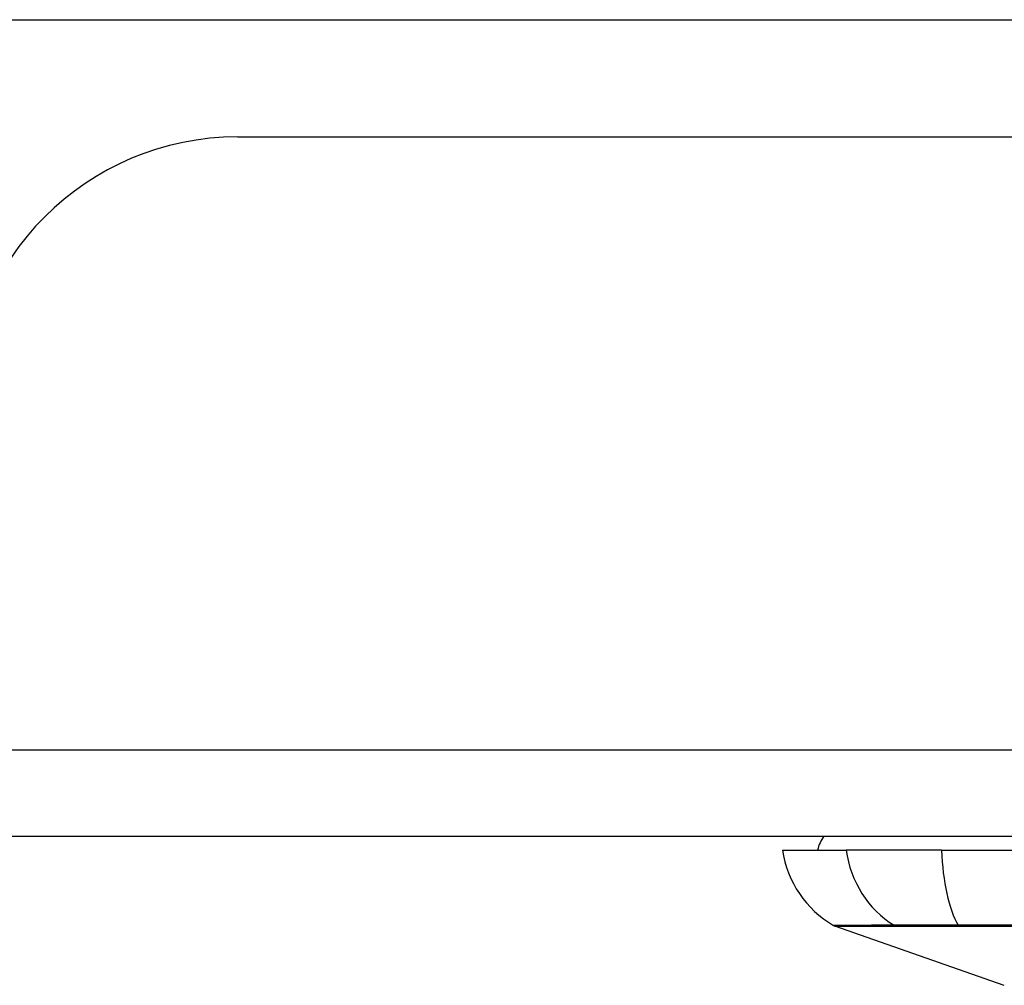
# Model space of a CAD drawing. Header units: inches. Extents: x 17 to 570, y 51 to 268.
# Tile 46 of 256: x 133.97 to 135.09, y 50.78 to 51.88. Entities that reach past the tile are written whole.
import ezdxf

# ---------------------------------------------------------------- set-up
doc = ezdxf.new("R2010")
doc.units = ezdxf.units.IN
doc.header["$MEASUREMENT"] = 0
doc.layers.add('Visible Edges(ANSI)', color=7, linetype='Continuous', lineweight=25)
doc.layers.add('Visible Tangent Edges(ANSI)', color=7, linetype='Continuous', lineweight=25)

msp = doc.modelspace()

# ---------------------------------------------------------------- linework, layer by layer
at = {"layer": 'Visible Edges(ANSI)'}
for p, q in [((133.7384, 51.8804), (135.2582, 51.8804)), ((134.218, 51.7464), (136.776, 51.7464)), ((136.776, 50.9464), (77.171, 50.9464)), ((134.8408, 50.9307), (134.9136, 50.9307)), ((135.0223, 50.9307), (134.9136, 50.9307)), ((135.0223, 50.9307), (135.8797, 50.9307)), ((135.0942, 50.776), (134.9007, 50.8438))]:
    msp.add_line(p, q, dxfattribs=at)
for centre, radius, start, end in [((134.218, 51.4344), 0.312, 90, 180), ((134.9195, 50.9228), 0.0394, 143.1301, 168.463), ((134.9578, 50.947), 0.1181, 187.9413, 240.1831), ((134.9039, 50.8531), 0.00984, 240.1831, 250.71)]:
    msp.add_arc(centre, radius, start, end, dxfattribs=at)
at = {"layer": 'Visible Tangent Edges(ANSI)'}
for p, q in [((77.171, 51.0454), (136.776, 51.0454)), ((134.9703, 50.8437), (134.9705, 50.8437)), ((135.0422, 50.8437), (135.0427, 50.8437))]:
    msp.add_line(p, q, dxfattribs=at)
at = {"layer": 'Visible Tangent Edges(ANSI)', "flags": 128}
for points in [[(134.9682, 50.8447), (134.9627, 50.8447), (134.9573, 50.8447), (134.9522, 50.8447), (134.9472, 50.8447), (134.9426, 50.8447), (134.9381, 50.8446), (134.9339, 50.8446), (134.93, 50.8446), (134.9262, 50.8446), (134.9227, 50.8446), (134.9195, 50.8446), (134.9164, 50.8446), (134.9137, 50.8446), (134.9111, 50.8446), (134.9088, 50.8446), (134.9068, 50.8445), (134.905, 50.8445), (134.9034, 50.8445), (134.9021, 50.8445), (134.901, 50.8445), (134.9001, 50.8445), (134.8995, 50.8445), (134.8992, 50.8445), (134.899, 50.8445)], [(134.9007, 50.8438), (134.9008, 50.8438), (134.9012, 50.8438), (134.9018, 50.8438), (134.9026, 50.8438), (134.9037, 50.8438), (134.9051, 50.8438), (134.9067, 50.8438), (134.9085, 50.8438), (134.9106, 50.8438), (134.9129, 50.8438), (134.9154, 50.8438), (134.9182, 50.8437), (134.9213, 50.8437), (134.9246, 50.8437), (134.9281, 50.8437), (134.9319, 50.8437), (134.9359, 50.8437), (134.9401, 50.8437), (134.9446, 50.8437), (134.9492, 50.8437), (134.9542, 50.8437), (134.9593, 50.8437), (134.9647, 50.8437), (134.9703, 50.8437)], [(135.0414, 50.8447), (135.0373, 50.8447), (135.0331, 50.8447), (135.0291, 50.8447), (135.0251, 50.8448), (135.0211, 50.8448), (135.0173, 50.8448), (135.0136, 50.8448), (135.0099, 50.8448), (135.0064, 50.8448), (135.0029, 50.8448), (134.9996, 50.8448), (134.9964, 50.8448), (134.9933, 50.8448), (134.9903, 50.8448), (134.9875, 50.8448), (134.9848, 50.8448), (134.9822, 50.8448), (134.9797, 50.8448), (134.9774, 50.8448), (134.9753, 50.8448), (134.9733, 50.8447), (134.9714, 50.8447), (134.9697, 50.8447), (134.9682, 50.8447)], [(134.9705, 50.8437), (134.972, 50.8437), (134.9737, 50.8437), (134.9756, 50.8437), (134.9775, 50.8437), (134.9797, 50.8437), (134.9819, 50.8437), (134.9843, 50.8437), (134.9869, 50.8437), (134.9895, 50.8437), (134.9923, 50.8437), (134.9952, 50.8437), (134.9983, 50.8437), (135.0014, 50.8437), (135.0047, 50.8437), (135.008, 50.8437), (135.0115, 50.8437), (135.015, 50.8437), (135.0187, 50.8437), (135.0224, 50.8437), (135.0262, 50.8437), (135.0301, 50.8437), (135.0341, 50.8437), (135.0381, 50.8437), (135.0422, 50.8437)], [(135.1076, 50.8447), (135.0744, 50.8447), (135.0414, 50.8447)], [(135.0427, 50.8437), (135.0755, 50.8437), (135.1086, 50.8437)]]:
    msp.add_lwpolyline(points, dxfattribs=at)
at = {"layer": 'Visible Tangent Edges(ANSI)'}
for centre, major_axis, ratio, start_param, end_param in [((135.024, 50.947), (0, 0.1181), 0.943995, 1.709398, 2.617758), ((135.0609, 50.947), (0, -0.1181), 0.32996, 4.850991, 5.75935), ((134.9729, 50.8532), (0.00008, -0.00984), 0.945463, 5.751833, 6.01554), ((135.0431, 50.8532), (-0.00003, -0.00984), 0.32572, 5.760249, 6.023956)]:
    msp.add_ellipse(centre, major_axis=major_axis, ratio=ratio, start_param=start_param, end_param=end_param, dxfattribs=at)

doc.saveas('drawing.dxf')
